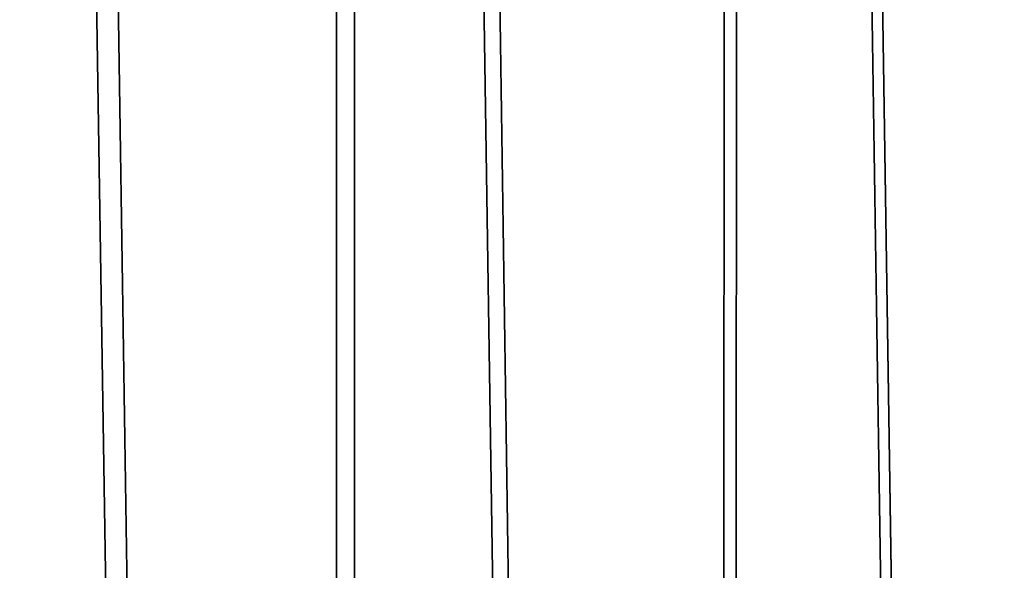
# Model space of a CAD drawing. Header units: millimetres. Extents: x -400 to 400, y -400 to 400.
# Tile 75 of 95: x -59 to -28, y 77 to 94. Entities that reach past the tile are written whole.
import ezdxf

# ---------------------------------------------------------------- set-up
doc = ezdxf.new("R2010")
doc.units = ezdxf.units.MM
doc.header["$LTSCALE"] = 52.148148
doc.layers.add('1', color=7, linetype='CONTINUOUS')
doc.layers.add('2', color=7, linetype='CONTINUOUS')

msp = doc.modelspace()

# ---------------------------------------------------------------- linework, layer by layer
at = {"layer": '1', "color": 253, "linetype": 'Continuous', "true_color": 0x9ca8ab}
for points in [[(-36.605, 398.321, -0.671), (-24.522, -399.245, -0.3), (-24.413, 399.255, -0.298), (-36.605, 398.321, -0.671)], [(-48.79, 397.014, -1.192), (-36.736, -398.307, -0.675), (-36.605, 398.321, -0.671), (-48.79, 397.014, -1.192)], [(-36.736, -398.307, -0.675), (-24.522, -399.245, -0.3), (-36.605, 398.321, -0.671), (-36.736, -398.307, -0.675)], [(-60.953, 395.331, -1.86), (-48.925, -396.995, -1.197), (-48.79, 397.014, -1.192), (-60.953, 395.331, -1.86)], [(-48.925, -396.995, -1.197), (-36.736, -398.307, -0.675), (-48.79, 397.014, -1.192), (-48.925, -396.995, -1.197)], [(-61.08, -395.309, -1.866), (-48.925, -396.995, -1.197), (-60.953, 395.331, -1.86), (-61.08, -395.309, -1.866)]]:
    msp.add_3dface(points, dxfattribs=at)
at = {"layer": '2', "color": 253, "linetype": 'Continuous', "true_color": 0x9ca8ab}
for points in [[(-36.192, 398.355, -2.157), (-24.155, 399.269, -1.793), (-24.304, -399.26, -1.796), (-36.192, 398.355, -2.157)], [(-48.206, 397.074, -2.665), (-36.192, 398.355, -2.157), (-36.378, -398.342, -2.162), (-48.206, 397.074, -2.665)], [(-36.378, -398.342, -2.162), (-36.192, 398.355, -2.157), (-24.304, -399.26, -1.796), (-36.378, -398.342, -2.162)], [(-60.18, 395.429, -3.316), (-48.206, 397.074, -2.665), (-48.401, -397.057, -2.673), (-60.18, 395.429, -3.316)], [(-48.401, -397.057, -2.673), (-48.206, 397.074, -2.665), (-36.378, -398.342, -2.162), (-48.401, -397.057, -2.673)], [(-60.373, -395.406, -3.326), (-60.18, 395.429, -3.316), (-48.401, -397.057, -2.673), (-60.373, -395.406, -3.326)]]:
    msp.add_3dface(points, dxfattribs=at)

doc.saveas('drawing.dxf')
